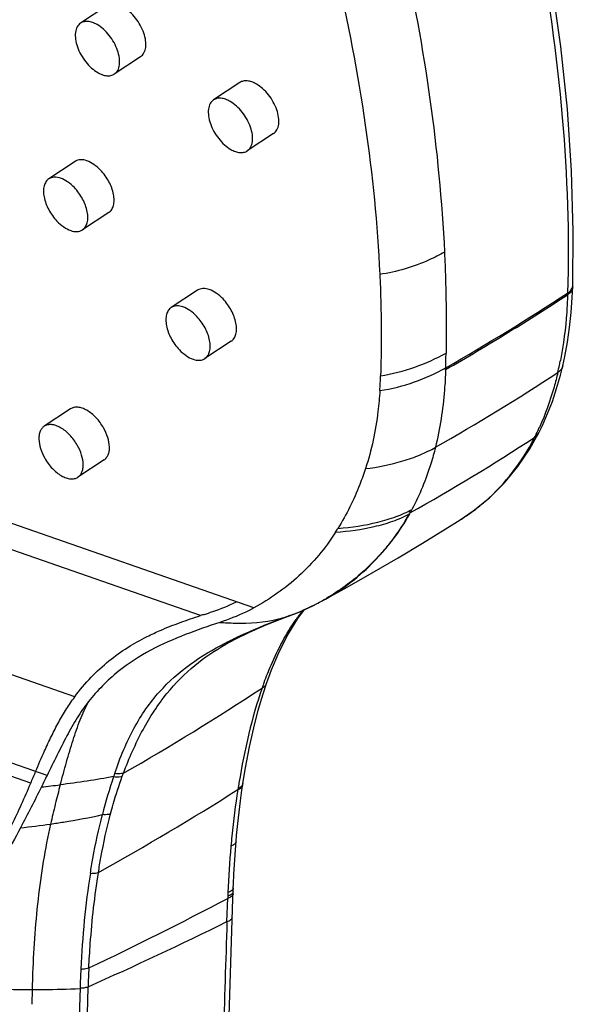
# Model space of a CAD drawing. Header units: millimetres. Extents: x -108 to 621, y -139 to 745.
# Tile 7 of 29: x 273 to 309, y 131 to 195. Entities that reach past the tile are written whole.
import ezdxf

# ---------------------------------------------------------------- set-up
doc = ezdxf.new("R2010")
doc.units = ezdxf.units.MM
doc.header["$LTSCALE"] = 23.1
doc.layers.get('0').update_dxf_attribs({"linetype": 'CONTINUOUS'})

msp = doc.modelspace()

# ---------------------------------------------------------------- linework, layer by layer
at = {"color": 7, "linetype": 'CONTINUOUS'}
for p, q in [((278.494, 196.172), (276.774, 195.033)), ((280.702, 192.836), (278.982, 191.697)), ((287.2, 191.144), (285.48, 190.006)), ((289.408, 187.809), (287.687, 186.67)), ((276.413, 185.974), (274.693, 184.835)), ((278.621, 182.638), (276.901, 181.5)), ((284.425, 177.547), (282.705, 176.408)), ((308.988, 177.765), (308.991, 177.865)), ((286.633, 174.212), (284.913, 173.073)), ((308.339, 172.597), (308.339, 172.597)), ((276.11, 169.778), (274.389, 168.64)), ((306.734, 168.143), (306.767, 168.208)), ((278.317, 166.443), (276.597, 165.304)), ((292.591, 157.203), (292.591, 157.204)), ((289.864, 156.018), (290.138, 156.121)), ((289.865, 156.018), (289.864, 156.018)), ((290.138, 156.121), (290.492, 156.252)), ((290.348, 154.994), (290.997, 156.054)), ((290.997, 156.054), (291.433, 156.639)), ((286.273, 154.368), (286.322, 154.397)), ((288.941, 151.805), (288.941, 151.805)), ((287.387, 145.155), (287.401, 145.248)), ((286.771, 138.411), (286.78, 138.658)), ((285.926, 111.381), (286.771, 138.411))]:
    msp.add_line(p, q, dxfattribs=at)
at = {"color": 9, "linetype": 'CONTINUOUS'}
for p, q in [((308.653, 177.25), (308.652, 177.217)), ((284.616, 156.243), (239.598, 171.936)), ((306.495, 167.909), (306.473, 167.868)), ((288.111, 156.745), (264.554, 164.956)), ((298.337, 162.973), (298.305, 162.915)), ((289.864, 156.021), (289.802, 155.998)), ((289.904, 156.036), (289.864, 156.021)), ((290.492, 156.254), (290.459, 156.241)), ((286.236, 154.445), (286.287, 154.471)), ((286.239, 154.436), (286.289, 154.462)), ((276.39, 150.925), (269.514, 153.322)), ((274.577, 145.774), (268.551, 147.874)), ((273.509, 145.272), (268.266, 147.099)), ((287.081, 144.925), (287.07, 144.854)), ((286.357, 136.211), (286.408, 137.734)), ((273.6, 131.758), (273.576, 130.796)), ((276.736, 131.867), (273.884, 45.64)), ((277.255, 131.903), (274.45, 45.719))]:
    msp.add_line(p, q, dxfattribs=at)
at = {"color": 7, "linetype": 'CONTINUOUS'}
for points in [[(308.991, 177.866), (309.028, 181.395), (308.915, 185.355), (308.643, 189.393), (308.212, 193.499), (307.625, 197.667), (306.948, 201.542)], [(308.339, 172.597), (308.472, 173.206), (308.644, 174.142), (308.783, 175.102), (308.888, 176.081), (308.959, 177.074), (308.988, 177.765)], [(306.767, 168.208), (307.005, 168.695), (307.346, 169.467), (307.657, 170.272), (307.937, 171.109), (308.185, 171.978), (308.339, 172.597)], [(301.625, 162.513), (302.48, 163.098), (303.541, 163.965), (304.514, 164.935), (305.396, 166.001), (306.178, 167.155), (306.734, 168.144)], [(292.591, 157.203), (294.082, 158.029), (295.867, 159.042), (297.557, 160.027), (299.149, 160.98), (300.641, 161.896), (301.63, 162.516)], [(290.492, 156.252), (291.129, 156.501), (291.987, 156.89), (292.592, 157.204)], [(286.274, 154.369), (286.899, 154.711), (287.784, 155.147), (288.861, 155.62), (289.865, 156.018)], [(288.941, 151.805), (289.269, 152.693), (289.773, 153.869), (290.348, 154.994)], [(287.401, 145.247), (287.573, 146.287), (287.829, 147.642), (288.105, 148.899), (288.401, 150.06), (288.716, 151.126), (288.941, 151.805)], [(286.952, 141.46), (286.986, 141.852), (287.062, 142.631), (287.147, 143.386), (287.238, 144.117), (287.337, 144.825), (287.387, 145.155)], [(286.78, 138.658), (286.808, 139.308), (286.843, 139.951), (286.884, 140.585), (286.931, 141.212), (286.952, 141.46)]]:
    msp.add_lwpolyline(points, dxfattribs=at)
at = {"color": 9, "linetype": 'CONTINUOUS'}
for centre, radius, start, end in [((219.609, 313.578), 162.742, 299.87506, 303.17332), ((308.505, 177.88), 0.487, 351.71222, 358.22609), ((221.126, 311.116), 159.941, 301.55088, 303.178), ((214.893, 321.027), 171.649, 299.98179, 301.59324), ((211.244, 175.188), 89.47, 358.25402, 358.87642), ((285.654, 177.369), 22.96, 348.11888, 348.91725), ((225.782, 297.744), 150.113, 299.63209, 303.2167), ((271.035, 173.366), 29.652, 358.00316, 358.2529), ((286.275, 177.237), 22.325, 346.85206, 348.12105), ((291.589, 175.489), 16.722, 334.11972, 334.36802), ((291.437, 175.562), 16.891, 334.36956, 335.5261), ((228.434, 287.667), 142.952, 299.27468, 303.0971), ((291.727, 175.421), 16.568, 333.0375, 334.12099), ((306.091, 168.474), 0.723, 330.83911, 332.77217), ((294.579, 173.692), 13.214, 309.58567, 311.16506), ((284.197, 170.859), 16.19, 330.85039, 331.77093), ((294.558, 173.718), 13.248, 305.63244, 309.58384), ((294.528, 173.76), 13.299, 302.2774, 305.63164), ((285.352, 170.218), 14.88, 297.0837, 300.31617), ((285.32, 170.285), 14.955, 293.91766, 297.07957), ((298.216, 113.816), 44.554, 107.42377, 107.77256), ((287.827, 163.762), 7.967, 283.84545, 284.73446), ((289.622, 156.656), 0.682, 285.26455, 290.82369), ((301.843, 124.521), 33.7, 110.00817, 110.19337), ((306.689, 111.215), 47.861, 109.87827, 110.00895), ((290.213, 156.878), 0.684, 287.15776, 290.04066), ((290.262, 156.879), 0.668, 287.12798, 290.16172), ((285.226, 170.499), 15.188, 290.2866, 293.59035), ((301.934, 148.316), 13.459, 142.0619, 145.23426), ((285.278, 170.377), 15.056, 293.59515, 293.92044), ((193.917, 295.612), 172.462, 299.78169, 303.32148), ((312.147, 143.218), 24.909, 159.67368, 160.57373), ((188.065, 181.574), 92.836, 336.9811, 337.49139), ((310.929, 134.883), 33.773, 161.30952, 165.71836), ((220.7, 167.524), 57.306, 334.16618, 337.15103), ((269.03, 197.323), 52.55, 275.6528, 277.00963), ((346.049, 135.461), 59.722, 170.52298, 170.89898), ((185.637, 305.145), 189.689, 299.1176, 302.32567), ((340.352, 136.45), 53.94, 171.03712, 174.29934), ((267.884, 190.584), 48.482, 275.86891, 278.20917), ((343.521, 136.138), 57.125, 174.30345, 174.96063), ((347.583, 135.718), 61.209, 174.92643, 177.7509), ((351.247, 135.535), 64.876, 177.71617, 177.93212), ((175.796, 347.185), 236.865, 295.37755, 297.83878), ((351.557, 135.524), 65.187, 177.9321, 178.05735), ((173.164, 365.605), 255.801, 294.01288, 296.26378), ((349.958, 129.481), 73.261, 177.16572, 178.13369), ((353.236, 129.436), 76.017, 177.17916, 178.10989), ((365.325, 129.414), 91.754, 178.05489, 178.53605), ((273.739, 193.861), 62.104, 265.38375, 269.87234), ((273.734, 193.57), 61.812, 269.87659, 270.55204), ((273.67, 198.525), 66.767, 270.56539, 272.63042)]:
    msp.add_arc(centre, radius, start, end, dxfattribs=at)
at = {"color": 7, "linetype": 'CONTINUOUS'}
for centre, radius, start, end in [((262.099, 173.101), 34.332, 356.45371, 358.07756), ((273.831, 174.154), 23.249, 327.61311, 328.35536)]:
    msp.add_arc(centre, radius, start, end, dxfattribs=at)
at = {"color": 9, "linetype": 'CONTINUOUS'}
for points, knots in [([(291.36, 221.525), (294.021, 214.504), (298.204, 200.867), (300.269, 186.726), (300.596, 180.029)], [0, 0, 0, 0, 0.528274, 1, 1, 1, 1]), ([(306.611, 201.017), (307.376, 196.995), (308.496, 189.133), (308.769, 181.19), (308.658, 177.36)], [0, 0, 0, 0, 0.516519, 1, 1, 1, 1]), ([(300.596, 180.029), (300.271, 179.854), (298.93, 179.192), (297.476, 178.737), (296.36, 178.585)], [0, 0, 0, 0, 0.247178, 1, 1, 1, 1]), ([(308.911, 177.508), (308.896, 177.483), (308.826, 177.382), (308.731, 177.301), (308.653, 177.25)], [0, 0, 0, 0, 0.234213, 1, 1, 1, 1]), ([(308.658, 177.359), (308.743, 177.414), (308.892, 177.541), (308.974, 177.723), (308.987, 177.81)], [0, 0, 0, 0, 0.535397, 1, 1, 1, 1]), ([(308.652, 177.217), (308.64, 176.848), (308.568, 175.42), (308.389, 173.996), (308.185, 172.955)], [0, 0, 0, 0, 0.258553, 1, 1, 1, 1]), ([(296.412, 171.95), (297.176, 172.061), (298.656, 172.443), (300.047, 173.069), (300.697, 173.434)], [0, 0, 0, 0, 0.50875, 1, 1, 1, 1]), ([(296.365, 170.978), (297.135, 171.089), (298.622, 171.469), (300.022, 172.095), (300.673, 172.462)], [0, 0, 0, 0, 0.509931, 1, 1, 1, 1]), ([(300.67, 172.347), (300.655, 171.901), (300.557, 170.193), (300.3, 168.492), (300.002, 167.263)], [0, 0, 0, 0, 0.260651, 1, 1, 1, 1]), ([(308.015, 172.159), (307.941, 171.84), (307.627, 170.615), (307.198, 169.418), (306.81, 168.564)], [0, 0, 0, 0, 0.258573, 1, 1, 1, 1]), ([(308.339, 172.597), (308.319, 172.51), (308.236, 172.337), (308.095, 172.211), (308.015, 172.159)], [0, 0, 0, 0, 0.482573, 1, 1, 1, 1]), ([(303.276, 163.744), (303.925, 164.311), (305.128, 165.591), (306.066, 167.074), (306.469, 167.859)], [0, 0, 0, 0, 0.494068, 1, 1, 1, 1]), ([(306.469, 167.859), (306.495, 167.875), (306.595, 167.945), (306.678, 168.042), (306.722, 168.122)], [0, 0, 0, 0, 0.253147, 1, 1, 1, 1]), ([(306.495, 167.909), (306.524, 167.928), (306.633, 168.009), (306.721, 168.118), (306.767, 168.208)], [0, 0, 0, 0, 0.256301, 1, 1, 1, 1]), ([(295.427, 165.869), (296.253, 165.96), (297.467, 166.205), (298.98, 166.741), (299.678, 167.077), (300.002, 167.263)], [0, 0, 0, 0, 0.518116, 0.767002, 1, 1, 1, 1]), ([(300.002, 167.263), (299.915, 166.901), (299.528, 165.503), (298.972, 164.15), (298.462, 163.2)], [0, 0, 0, 0, 0.25659, 1, 1, 1, 1]), ([(293.623, 161.956), (294.502, 162.024), (295.792, 162.21), (297.401, 162.688), (298.131, 163.013), (298.462, 163.201)], [0, 0, 0, 0, 0.526026, 0.772951, 1, 1, 1, 1]), ([(292.591, 157.203), (293.183, 157.527), (294.323, 158.258), (295.602, 159.369), (296.527, 160.365), (297.4, 161.432), (297.97, 162.307), (298.305, 162.915)], [0, 0, 0, 0, 0.247444, 0.494651, 0.619004, 0.745465, 1, 1, 1, 1]), ([(298.305, 162.914), (297.983, 162.334), (297.344, 161.362), (296.282, 160.101), (294.892, 158.725), (293.701, 157.862), (292.864, 157.373)], [0, 0, 0, 0, 0.253426, 0.442971, 0.629218, 1, 1, 1, 1]), ([(293.468, 161.708), (294.319, 161.768), (295.59, 161.939), (297.203, 162.393), (297.959, 162.72), (298.305, 162.914)], [0, 0, 0, 0, 0.509952, 0.762828, 1, 1, 1, 1]), ([(284.875, 156.325), (285.057, 156.383), (285.772, 156.619), (286.472, 156.901), (286.981, 157.139)], [0, 0, 0, 0, 0.25435, 1, 1, 1, 1]), ([(281.131, 154.875), (281.415, 155.015), (282.127, 155.346), (283.291, 155.802), (284.174, 156.103), (284.616, 156.243)], [0, 0, 0, 0, 0.253027, 0.628438, 1, 1, 1, 1]), ([(285.888, 155.8), (286.219, 155.778), (287.502, 155.719), (288.806, 155.798), (289.733, 156.027)], [0, 0, 0, 0, 0.257504, 1, 1, 1, 1]), ([(289.853, 156.057), (289.903, 156.07), (290.091, 156.122), (290.278, 156.18), (290.415, 156.225)], [0, 0, 0, 0, 0.263026, 1, 1, 1, 1]), ([(290.21, 156.15), (290.134, 156.122), (290.032, 156.084), (289.93, 156.046), (289.904, 156.036)], [0, 0, 0, 0, 0.745937, 1, 1, 1, 1]), ([(286.287, 154.471), (286.573, 154.618), (287.721, 155.178), (288.906, 155.661), (289.801, 155.998)], [0, 0, 0, 0, 0.251431, 1, 1, 1, 1]), ([(288.789, 151.871), (288.93, 152.25), (289.501, 153.682), (290.229, 155.056), (290.878, 155.99)], [0, 0, 0, 0, 0.262332, 1, 1, 1, 1]), ([(276.39, 150.925), (276.718, 151.378), (277.423, 152.208), (278.592, 153.288), (279.828, 154.174), (280.695, 154.656), (281.131, 154.875)], [0, 0, 0, 0, 0.26927, 0.522778, 0.765013, 1, 1, 1, 1]), ([(279.005, 145.901), (279.177, 146.419), (279.553, 147.422), (280.229, 148.841), (281.009, 150.129), (282.183, 151.613), (283.905, 153.123), (285.453, 154.04), (286.236, 154.445)], [0, 0, 0, 0, 0.142068, 0.278622, 0.40882, 0.533273, 0.770331, 1, 1, 1, 1]), ([(279.578, 145.928), (279.949, 146.901), (280.746, 148.728), (282.3, 151.14), (284.164, 153.017), (285.565, 153.961), (286.273, 154.368)], [0, 0, 0, 0, 0.28379, 0.541988, 0.777299, 1, 1, 1, 1]), ([(288.656, 151.503), (288.313, 150.526), (287.73, 148.47), (287.322, 146.375), (287.142, 145.294)], [0, 0, 0, 0, 0.485758, 1, 1, 1, 1]), ([(288.656, 151.503), (288.722, 151.536), (288.841, 151.618), (288.919, 151.742), (288.941, 151.805)], [0, 0, 0, 0, 0.524402, 1, 1, 1, 1]), ([(273.83, 146.034), (274.015, 146.489), (274.353, 147.266), (274.859, 148.347), (275.327, 149.269), (275.835, 150.128), (276.204, 150.666), (276.39, 150.925)], [0, 0, 0, 0, 0.266084, 0.45944, 0.646873, 0.826929, 1, 1, 1, 1]), ([(275.443, 145.166), (275.577, 145.664), (275.843, 146.642), (276.26, 148.067), (276.716, 149.397), (277.093, 150.224), (277.294, 150.61)], [0, 0, 0, 0, 0.268473, 0.52807, 0.773013, 1, 1, 1, 1]), ([(278.735, 143.259), (278.79, 143.47), (279.019, 144.304), (279.284, 145.128), (279.506, 145.735)], [0, 0, 0, 0, 0.252943, 1, 1, 1, 1]), ([(278.937, 145.706), (278.989, 145.698), (279.178, 145.678), (279.374, 145.692), (279.506, 145.735)], [0, 0, 0, 0, 0.274163, 1, 1, 1, 1]), ([(279.578, 145.928), (279.537, 145.915), (279.349, 145.871), (279.152, 145.878), (279.005, 145.901)], [0, 0, 0, 0, 0.224791, 1, 1, 1, 1]), ([(275.443, 145.166), (275.331, 144.748), (275.112, 143.893), (274.905, 143.036), (274.806, 142.599)], [0, 0, 0, 0, 0.491304, 1, 1, 1, 1]), ([(287.07, 144.854), (287.15, 144.884), (287.288, 144.953), (287.377, 145.09), (287.387, 145.155)], [0, 0, 0, 0, 0.566949, 1, 1, 1, 1]), ([(287.401, 145.247), (287.393, 145.197), (287.341, 145.092), (287.251, 145.022), (287.199, 144.989)], [0, 0, 0, 0, 0.448147, 1, 1, 1, 1]), ([(287.199, 144.989), (287.19, 144.983), (287.152, 144.959), (287.112, 144.939), (287.081, 144.924)], [0, 0, 0, 0, 0.238971, 1, 1, 1, 1]), ([(274.806, 142.599), (275.09, 142.64), (276.227, 142.813), (277.358, 143.027), (278.2, 143.215)], [0, 0, 0, 0, 0.249463, 1, 1, 1, 1]), ([(277.414, 139.372), (277.465, 139.699), (277.682, 140.989), (277.958, 142.269), (278.2, 143.215)], [0, 0, 0, 0, 0.253591, 1, 1, 1, 1]), ([(277.941, 139.429), (277.992, 139.755), (278.211, 141.041), (278.487, 142.317), (278.735, 143.259)], [0, 0, 0, 0, 0.253489, 1, 1, 1, 1]), ([(278.735, 143.259), (278.696, 143.247), (278.521, 143.205), (278.338, 143.203), (278.2, 143.215)], [0, 0, 0, 0, 0.225874, 1, 1, 1, 1]), ([(274.806, 142.599), (274.441, 140.973), (273.898, 137.625), (273.682, 134.245), (273.623, 132.528)], [0, 0, 0, 0, 0.492356, 1, 1, 1, 1]), ([(286.952, 141.46), (286.946, 141.396), (286.88, 141.296), (286.749, 141.21), (286.664, 141.173), (286.617, 141.156)], [0, 0, 0, 0, 0.413593, 0.682601, 1, 1, 1, 1]), ([(277.414, 139.372), (277.25, 138.345), (276.986, 136.26), (276.836, 134.163), (276.787, 133.104)], [0, 0, 0, 0, 0.494957, 1, 1, 1, 1]), ([(277.311, 133.177), (277.338, 133.708), (277.466, 135.799), (277.696, 137.885), (277.941, 139.429)], [0, 0, 0, 0, 0.253713, 1, 1, 1, 1]), ([(277.414, 139.372), (277.462, 139.37), (277.639, 139.37), (277.817, 139.392), (277.941, 139.429)], [0, 0, 0, 0, 0.271257, 1, 1, 1, 1]), ([(286.543, 138.168), (286.534, 138.164), (286.494, 138.146), (286.453, 138.131), (286.422, 138.12)], [0, 0, 0, 0, 0.237545, 1, 1, 1, 1]), ([(286.762, 138.166), (286.762, 138.143), (286.745, 138.081), (286.663, 137.992), (286.582, 137.946), (286.534, 137.924)], [0, 0, 0, 0, 0.194896, 0.542542, 1, 1, 1, 1]), ([(286.77, 138.411), (286.77, 138.388), (286.753, 138.325), (286.672, 138.237), (286.591, 138.191), (286.543, 138.168)], [0, 0, 0, 0, 0.19591, 0.543909, 1, 1, 1, 1]), ([(286.758, 138.021), (286.757, 138.01), (286.751, 137.963), (286.724, 137.922), (286.7, 137.896)], [0, 0, 0, 0, 0.231544, 1, 1, 1, 1]), ([(286.7, 137.896), (286.666, 137.86), (286.572, 137.795), (286.468, 137.753), (286.408, 137.734)], [0, 0, 0, 0, 0.43739, 1, 1, 1, 1]), ([(286.534, 137.924), (286.525, 137.919), (286.485, 137.902), (286.444, 137.886), (286.413, 137.876)], [0, 0, 0, 0, 0.237518, 1, 1, 1, 1]), ([(286.357, 136.211), (286.188, 131.057), (285.858, 120.748), (285.221, 100.128), (284.727, 84.663), (284.405, 74.353)], [0, 0, 0, 0, 0.249992, 0.499984, 1, 1, 1, 1]), ([(286.357, 136.211), (286.408, 136.228), (286.499, 136.264), (286.634, 136.342), (286.708, 136.438), (286.711, 136.499)], [0, 0, 0, 0, 0.33552, 0.611274, 1, 1, 1, 1]), ([(276.787, 133.104), (276.834, 133.105), (277.011, 133.114), (277.187, 133.141), (277.311, 133.177)], [0, 0, 0, 0, 0.269929, 1, 1, 1, 1]), ([(276.736, 131.867), (276.783, 131.87), (276.877, 131.863), (277.014, 131.877), (277.14, 131.91), (277.222, 131.93), (277.26, 131.943)], [0, 0, 0, 0, 0.267261, 0.52471, 0.771962, 1, 1, 1, 1])]:
    msp.add_open_spline(points, degree=3, knots=knots, dxfattribs=at)
at = {"color": 7, "linetype": 'CONTINUOUS'}
for points, knots in [([(287.056, 219.47), (288.386, 215.995), (290.782, 209.075), (293.595, 198.678), (295.531, 188.542), (296.208, 181.85), (296.36, 178.585)], [0, 0, 0, 0, 0.265238, 0.521493, 0.767054, 1, 1, 1, 1]), ([(280.702, 192.836), (280.794, 192.897), (280.956, 193.083), (281.06, 193.463), (281.047, 193.913), (280.921, 194.406), (280.693, 194.905), (280.38, 195.374), (280.007, 195.775), (279.721, 195.99), (279.574, 196.075)], [0, 0, 0, 0, 0.085422, 0.183339, 0.299253, 0.431958, 0.576096, 0.724148, 0.867935, 1, 1, 1, 1]), ([(276.774, 195.033), (276.682, 194.972), (276.52, 194.786), (276.416, 194.407), (276.429, 193.956), (276.555, 193.463), (276.783, 192.964), (277.096, 192.495), (277.468, 192.094), (277.755, 191.879), (277.902, 191.794)], [0, 0, 0, 0, 0.085424, 0.18334, 0.299252, 0.431957, 0.576097, 0.724149, 0.867935, 1, 1, 1, 1]), ([(277.854, 194.936), (277.757, 194.992), (277.565, 195.083), (277.272, 195.153), (277.001, 195.143), (276.841, 195.077), (276.774, 195.033)], [0, 0, 0, 0, 0.295106, 0.55646, 0.787383, 1, 1, 1, 1]), ([(278.982, 191.697), (279.073, 191.758), (279.235, 191.945), (279.34, 192.324), (279.326, 192.774), (279.2, 193.267), (278.972, 193.767), (278.66, 194.235), (278.287, 194.637), (278.001, 194.851), (277.854, 194.936)], [0, 0, 0, 0, 0.085424, 0.18334, 0.299252, 0.431957, 0.576097, 0.724149, 0.867935, 1, 1, 1, 1]), ([(277.902, 191.794), (277.999, 191.738), (278.191, 191.647), (278.483, 191.577), (278.755, 191.587), (278.914, 191.653), (278.982, 191.697)], [0, 0, 0, 0, 0.295106, 0.55646, 0.787383, 1, 1, 1, 1]), ([(288.28, 191.048), (288.183, 191.103), (287.991, 191.195), (287.698, 191.265), (287.427, 191.254), (287.267, 191.189), (287.2, 191.144)], [0, 0, 0, 0, 0.295106, 0.55646, 0.787383, 1, 1, 1, 1]), ([(289.408, 187.809), (289.499, 187.869), (289.661, 188.056), (289.766, 188.435), (289.752, 188.886), (289.626, 189.378), (289.399, 189.878), (289.086, 190.347), (288.713, 190.748), (288.427, 190.963), (288.28, 191.048)], [0, 0, 0, 0, 0.085422, 0.183339, 0.299253, 0.431958, 0.576096, 0.724148, 0.867935, 1, 1, 1, 1]), ([(285.48, 190.006), (285.388, 189.945), (285.226, 189.758), (285.121, 189.379), (285.135, 188.929), (285.261, 188.436), (285.489, 187.936), (285.801, 187.468), (286.174, 187.066), (286.46, 186.852), (286.608, 186.767)], [0, 0, 0, 0, 0.085424, 0.18334, 0.299252, 0.431957, 0.576097, 0.724149, 0.867935, 1, 1, 1, 1]), ([(286.559, 189.909), (286.462, 189.965), (286.271, 190.056), (285.978, 190.126), (285.706, 190.116), (285.547, 190.05), (285.48, 190.006)], [0, 0, 0, 0, 0.295106, 0.55646, 0.787383, 1, 1, 1, 1]), ([(287.687, 186.67), (287.779, 186.731), (287.941, 186.917), (288.045, 187.297), (288.032, 187.747), (287.906, 188.24), (287.678, 188.739), (287.366, 189.208), (286.993, 189.609), (286.706, 189.824), (286.559, 189.909)], [0, 0, 0, 0, 0.085424, 0.18334, 0.299252, 0.431957, 0.576097, 0.724149, 0.867935, 1, 1, 1, 1]), ([(286.608, 186.767), (286.704, 186.711), (286.896, 186.62), (287.189, 186.55), (287.46, 186.56), (287.62, 186.626), (287.687, 186.67)], [0, 0, 0, 0, 0.295106, 0.55646, 0.787383, 1, 1, 1, 1]), ([(278.085, 185.4), (277.951, 185.542), (277.673, 185.786), (277.221, 186.032), (276.783, 186.119), (276.515, 186.041), (276.413, 185.974)], [0, 0, 0, 0, 0.309599, 0.580835, 0.80702, 1, 1, 1, 1]), ([(278.621, 182.638), (278.696, 182.688), (278.831, 182.827), (278.946, 183.111), (278.981, 183.453), (278.921, 183.988), (278.653, 184.681), (278.298, 185.176), (278.085, 185.4)], [0, 0, 0, 0, 0.08652, 0.181991, 0.291637, 0.416455, 0.700542, 1, 1, 1, 1]), ([(274.693, 184.835), (274.619, 184.786), (274.484, 184.646), (274.368, 184.363), (274.333, 184.02), (274.393, 183.485), (274.661, 182.793), (275.016, 182.297), (275.229, 182.073)], [0, 0, 0, 0, 0.086519, 0.181989, 0.291635, 0.416455, 0.700542, 1, 1, 1, 1]), ([(276.365, 184.262), (276.23, 184.403), (275.953, 184.648), (275.501, 184.893), (275.063, 184.98), (274.795, 184.902), (274.693, 184.835)], [0, 0, 0, 0, 0.309598, 0.580832, 0.807018, 1, 1, 1, 1]), ([(276.901, 181.5), (276.975, 181.549), (277.11, 181.688), (277.226, 181.972), (277.261, 182.314), (277.201, 182.849), (276.933, 183.542), (276.578, 184.038), (276.365, 184.262)], [0, 0, 0, 0, 0.086519, 0.181989, 0.291635, 0.416455, 0.700542, 1, 1, 1, 1]), ([(275.229, 182.073), (275.364, 181.931), (275.641, 181.687), (276.093, 181.441), (276.531, 181.355), (276.799, 181.432), (276.901, 181.5)], [0, 0, 0, 0, 0.309598, 0.580832, 0.807018, 1, 1, 1, 1]), ([(300.596, 180.029), (300.626, 179.471), (300.658, 178.359), (300.701, 176.702), (300.723, 175.062), (300.707, 173.975), (300.697, 173.434)], [0, 0, 0, 0, 0.254334, 0.505586, 0.753805, 1, 1, 1, 1]), ([(296.36, 178.585), (296.387, 178.023), (296.469, 175.812), (296.467, 173.598), (296.412, 171.95)], [0, 0, 0, 0, 0.254489, 1, 1, 1, 1]), ([(286.097, 176.974), (285.963, 177.116), (285.685, 177.36), (285.233, 177.605), (284.796, 177.692), (284.527, 177.614), (284.426, 177.547)], [0, 0, 0, 0, 0.309599, 0.580835, 0.80702, 1, 1, 1, 1]), ([(286.633, 174.212), (286.708, 174.261), (286.843, 174.4), (286.958, 174.684), (286.994, 175.026), (286.933, 175.561), (286.665, 176.254), (286.31, 176.75), (286.097, 176.974)], [0, 0, 0, 0, 0.08652, 0.181991, 0.291637, 0.416455, 0.700542, 1, 1, 1, 1]), ([(282.705, 176.408), (282.631, 176.359), (282.496, 176.22), (282.38, 175.936), (282.345, 175.594), (282.405, 175.059), (282.673, 174.366), (283.028, 173.87), (283.241, 173.646)], [0, 0, 0, 0, 0.086519, 0.181989, 0.291635, 0.416455, 0.700542, 1, 1, 1, 1]), ([(284.377, 175.835), (284.242, 175.977), (283.965, 176.221), (283.513, 176.467), (283.075, 176.554), (282.807, 176.476), (282.705, 176.408)], [0, 0, 0, 0, 0.309598, 0.580832, 0.807018, 1, 1, 1, 1]), ([(284.913, 173.073), (284.987, 173.122), (285.122, 173.262), (285.238, 173.545), (285.273, 173.888), (285.213, 174.423), (284.945, 175.115), (284.59, 175.611), (284.377, 175.835)], [0, 0, 0, 0, 0.086519, 0.181989, 0.291635, 0.416455, 0.700542, 1, 1, 1, 1]), ([(283.241, 173.646), (283.376, 173.505), (283.653, 173.26), (284.105, 173.015), (284.543, 172.928), (284.811, 173.006), (284.913, 173.073)], [0, 0, 0, 0, 0.309598, 0.580832, 0.807018, 1, 1, 1, 1]), ([(296.365, 170.978), (296.337, 170.523), (296.181, 168.796), (295.827, 167.083), (295.427, 165.869)], [0, 0, 0, 0, 0.262889, 1, 1, 1, 1]), ([(278.276, 168.539), (278.138, 168.78), (277.818, 169.213), (277.317, 169.632), (276.895, 169.831), (276.604, 169.899), (276.335, 169.888), (276.176, 169.823), (276.11, 169.778)], [0, 0, 0, 0, 0.305875, 0.585936, 0.708067, 0.816162, 0.911852, 1, 1, 1, 1]), ([(274.389, 168.64), (274.332, 168.601), (274.225, 168.502), (274.114, 168.305), (274.05, 168.065), (274.029, 167.684), (274.132, 167.153), (274.315, 166.747), (274.431, 166.543)], [0, 0, 0, 0, 0.091211, 0.188386, 0.295842, 0.415646, 0.690536, 1, 1, 1, 1]), ([(276.555, 167.4), (276.417, 167.642), (276.098, 168.074), (275.597, 168.493), (275.175, 168.692), (274.884, 168.76), (274.615, 168.749), (274.456, 168.684), (274.389, 168.64)], [0, 0, 0, 0, 0.305875, 0.585935, 0.708068, 0.816164, 0.911853, 1, 1, 1, 1]), ([(278.317, 166.443), (278.375, 166.481), (278.481, 166.58), (278.593, 166.778), (278.656, 167.017), (278.678, 167.399), (278.574, 167.929), (278.392, 168.336), (278.276, 168.539)], [0, 0, 0, 0, 0.091211, 0.188387, 0.295841, 0.415644, 0.690536, 1, 1, 1, 1]), ([(276.597, 165.304), (276.655, 165.342), (276.761, 165.441), (276.872, 165.639), (276.936, 165.878), (276.958, 166.26), (276.854, 166.79), (276.672, 167.197), (276.555, 167.4)], [0, 0, 0, 0, 0.091211, 0.188386, 0.295842, 0.415646, 0.690536, 1, 1, 1, 1]), ([(274.431, 166.543), (274.569, 166.302), (274.888, 165.869), (275.39, 165.451), (275.811, 165.252), (276.103, 165.183), (276.372, 165.194), (276.53, 165.26), (276.597, 165.304)], [0, 0, 0, 0, 0.305875, 0.585935, 0.708068, 0.816164, 0.911853, 1, 1, 1, 1]), ([(295.427, 165.869), (295.31, 165.516), (294.822, 164.163), (294.183, 162.863), (293.623, 161.956)], [0, 0, 0, 0, 0.258672, 1, 1, 1, 1]), ([(293.463, 161.701), (292.797, 160.652), (291.199, 158.749), (289.174, 157.321), (288.111, 156.745)], [0, 0, 0, 0, 0.506926, 1, 1, 1, 1]), ([(288.111, 156.745), (287.937, 156.65), (287.219, 156.284), (286.466, 155.989), (285.888, 155.8)], [0, 0, 0, 0, 0.245247, 1, 1, 1, 1]), ([(285.888, 155.8), (285.125, 155.551), (283.59, 155.021), (281.318, 154.025), (279.124, 152.612), (277.862, 151.336), (277.294, 150.61)], [0, 0, 0, 0, 0.236266, 0.477705, 0.728591, 1, 1, 1, 1]), ([(277.294, 150.61), (277.028, 150.271), (276.52, 149.541), (275.853, 148.35), (275.218, 147.079), (274.794, 146.212), (274.577, 145.774)], [0, 0, 0, 0, 0.2328, 0.479017, 0.735983, 1, 1, 1, 1]), ([(274.207, 145.029), (273.985, 144.583), (273.539, 143.687), (273.075, 142.8), (272.841, 142.356)], [0, 0, 0, 0, 0.497969, 1, 1, 1, 1]), ([(272.841, 142.356), (272.129, 141.004), (271.023, 138.985), (269.416, 136.362), (268.546, 135.082), (268.088, 134.458)], [0, 0, 0, 0, 0.496957, 0.748337, 1, 1, 1, 1])]:
    msp.add_open_spline(points, degree=3, knots=knots, dxfattribs=at)
at = {"color": 9, "linetype": 'CONTINUOUS'}
for points in [[(308.658, 177.359), (308.655, 177.323), (308.655, 177.286), (308.653, 177.25)], [(308.958, 177.606), (308.945, 177.572), (308.929, 177.539), (308.911, 177.508)], [(308.988, 177.765), (308.987, 177.711), (308.976, 177.657), (308.958, 177.606)], [(278.937, 145.706), (277.778, 145.495), (276.613, 145.31), (275.443, 145.166)], [(279.005, 145.901), (278.983, 145.836), (278.959, 145.772), (278.937, 145.706)], [(279.506, 145.735), (279.53, 145.799), (279.554, 145.864), (279.578, 145.928)], [(277.26, 131.943), (277.26, 131.929), (277.26, 131.916), (277.258, 131.903)]]:
    msp.add_open_spline(points, degree=3, dxfattribs=at)
at = {"color": 7, "linetype": 'CONTINUOUS'}
msp.add_open_spline([(274.577, 145.774), (274.453, 145.525), (274.33, 145.277), (274.207, 145.029)], degree=3, dxfattribs=at)

doc.saveas('drawing.dxf')
